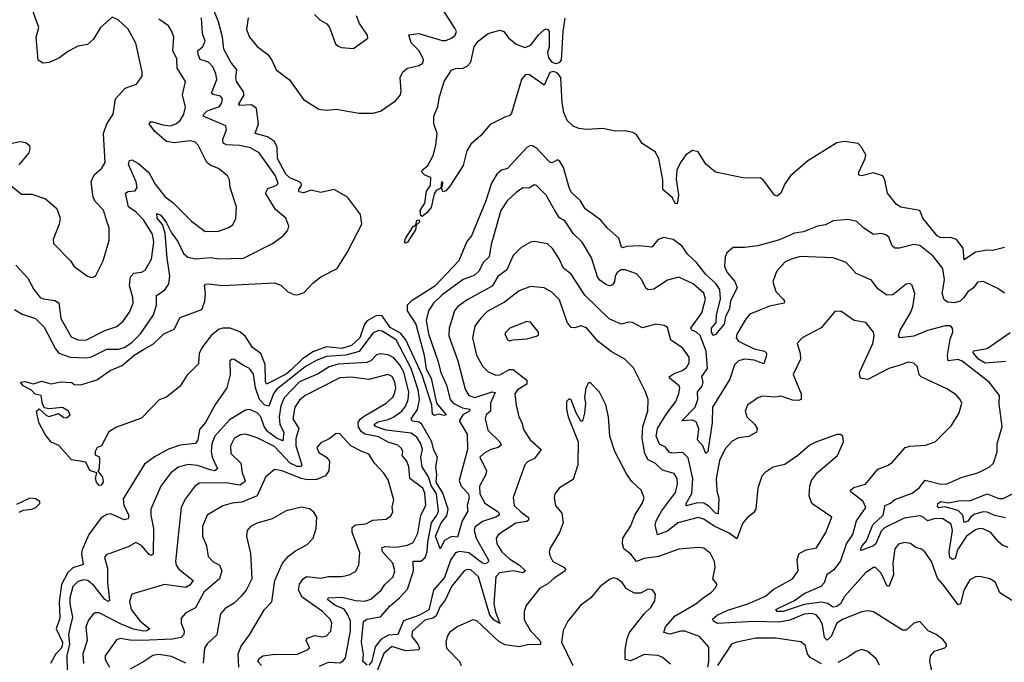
# Model space of a CAD drawing. Extents: x 1493970 to 1595317, y 729910 to 844791.
# Tile 197 of 256: x 1502742 to 1507854, y 826381 to 829716. Entities that reach past the tile are written whole.
import ezdxf

# ---------------------------------------------------------------- set-up
doc = ezdxf.new("R2010")
doc.units = 0

msp = doc.modelspace()

# ---------------------------------------------------------------- linework, layer by layer
at = {"layer": '0CON10XD'}
for points in [[(1507855, 828295.8), (1507820.2, 828320.2), (1507745, 828357.8), (1507715, 828352.9), (1507695, 828324.3), (1507665, 828303.1), (1507643.8, 828273.8), (1507625, 828254.7), (1507595, 828246.3), (1507560.4, 828250.4), (1507541.2, 828261.2), (1507531.2, 828295), (1507543.6, 828365), (1507535.3, 828425), (1507485, 828487.8), (1507415, 828544.5), (1507385, 828549.6), (1507309.5, 828530.5), (1507285, 828530), (1507272, 828542), (1507255, 828586.7), (1507239.7, 828599.7), (1507216.9, 828606.9), (1507175, 828601.4), (1507125, 828634.3), (1507089.2, 828669.2), (1507045, 828679.6), (1506965, 828672.5), (1506925, 828651.2), (1506885, 828644.7), (1506811.2, 828615), (1506765, 828608.1), (1506686.2, 828573.8), (1506575, 828542.8), (1506505, 828533.1), (1506447, 828533), (1506414.4, 828505.6), (1506405.4, 828484.6), (1506400.9, 828435), (1506414.5, 828404.5), (1506455, 828356.8), (1506467.9, 828325), (1506433.1, 828256.9), (1506426.8, 828215), (1506407, 828175), (1506400.2, 828135), (1506355, 828082), (1506345, 828077.5), (1506334.8, 828095), (1506333.8, 828115), (1506358.1, 828145), (1506360.4, 828185), (1506380, 828265), (1506376.5, 828315), (1506357.2, 828347.2), (1506304.2, 828394.2), (1506256.1, 828455), (1506208.7, 828498.7), (1506181, 828541), (1506135, 828575.4), (1506085, 828585.6), (1506056.2, 828573.8), (1506025, 828535.6), (1505958.3, 828541.7), (1505895, 828539.6), (1505872.1, 828532.1), (1505865.9, 828535.9), (1505852.4, 828582.4), (1505793.1, 828635), (1505757.8, 828677.8), (1505678.8, 828735), (1505654.3, 828775), (1505605, 828821.5), (1505594.3, 828844.3), (1505565, 828949.2), (1505545, 828982.9), (1505535, 828989.2), (1505507.3, 828972.7), (1505495, 828976.9), (1505427.8, 829047.8), (1505405, 829061.5), (1505395, 829063.3), (1505375, 829052.2), (1505275, 828944), (1505244.3, 828935), (1505220, 828915), (1505192.2, 828867.8), (1505163, 828775), (1505087.7, 828595), (1505064.1, 828565), (1505022.3, 828465), (1504897.3, 828332.7), (1504774, 828255), (1504754.1, 828235), (1504754.1, 828205), (1504799.1, 828135), (1504842.8, 827975), (1504852.6, 827902.6), (1504879.1, 827855), (1504906.4, 827726.4), (1504956.2, 827665), (1504945, 827661.2), (1504919.5, 827669.5), (1504895, 827662.5), (1504885, 827668.8), (1504881.8, 827715), (1504831.4, 827871.4), (1504747.1, 828055), (1504719.1, 828089.1), (1504665, 828118.9), (1504625, 828179.5), (1504595, 828180), (1504546.3, 828153.7), (1504532.5, 828135), (1504507.8, 828065), (1504465.6, 828025), (1504415, 828008.8), (1504335, 828017.8), (1504265, 827991.7), (1504209.1, 827955), (1504151.7, 827898.3), (1504125, 827876.6), (1504024.2, 827824.2), (1504017.9, 827837.9), (1504017.2, 827927.2), (1503995, 827984.2), (1503951.8, 828015), (1503915, 828071.8), (1503885, 828096.7), (1503834.4, 828114.4), (1503795, 828115.2), (1503775, 828108.6), (1503734.6, 828075.4), (1503690, 828015), (1503674.7, 827985), (1503670.9, 827929.1), (1503610.9, 827869.1), (1503575, 827813.8), (1503505, 827757.1), (1503467, 827743), (1503375, 827648), (1503245, 827602), (1503205, 827576.7), (1503166.2, 827503.8), (1503144, 827496), (1503133.5, 827475), (1503135, 827457.5), (1503155, 827447.5), (1503157.3, 827437.3), (1503154.1, 827385.9), (1503147.5, 827375), (1503172.6, 827342.6), (1503175.6, 827315), (1503165, 827300), (1503155, 827299.2), (1503141.5, 827315), (1503135.5, 827335), (1503142.5, 827365), (1503107.2, 827377.2), (1503085, 827420), (1503012, 827432), (1502945, 827506.7), (1502905, 827523.3), (1502875, 827562.5), (1502842.5, 827625), (1502830, 827685), (1502843, 827697), (1502881.7, 827661.7), (1502895, 827656.7), (1502943, 827673), (1502972.3, 827652.3), (1502985, 827650), (1503004, 827665), (1502996, 827685), (1502965, 827703.8), (1502895, 827696.7), (1502871.7, 827701.7), (1502860.7, 827720.7), (1502853.3, 827765), (1502822.1, 827772.1), (1502803.6, 827793.6), (1502760.8, 827815), (1502746.7, 827835), (1502768.2, 827838.2), (1502814.2, 827825.8), (1502855, 827839.2), (1502905, 827826.7), (1502953.6, 827836.4), (1503013.3, 827833.3), (1503025, 827823.3), (1503040.5, 827820.5), (1503065, 827822), (1503142.7, 827847.3), (1503212.5, 827895), (1503275, 827921.1), (1503336.4, 827975), (1503385, 828004.7), (1503436.5, 828033.5), (1503490, 828085), (1503545, 828110), (1503575, 828170.4), (1503687.6, 828212.4), (1503703.8, 828255), (1503707.1, 828295), (1503701.1, 828335), (1503707.2, 828342.8), (1503725, 828345.8), (1503795, 828336.5), (1504065, 828349.6), (1504097.8, 828337.8), (1504135, 828304.3), (1504165, 828290), (1504185, 828287.8), (1504220, 828300), (1504265, 828349.4), (1504305, 828381.9), (1504390, 828425), (1504442.9, 828507.1), (1504519.2, 828655), (1504512.2, 828705), (1504443.4, 828795), (1504375, 828834.4), (1504305, 828819.3), (1504255, 828831.5), (1504215, 828816.5), (1504192, 828822), (1504192.4, 828835), (1504205.8, 828855), (1504204.4, 828865), (1504194.3, 828875), (1504145, 828895.1), (1504124.2, 828914.2), (1504081.6, 828995), (1504079.4, 829055), (1504065, 829083.4), (1504028.5, 829108.5), (1503965.6, 829125), (1503982.7, 829175), (1503971.4, 829255), (1503945, 829273.5), (1503885, 829270.3), (1503877.5, 829275), (1503907.5, 829325), (1503903, 829345), (1503868.4, 829395), (1503864.4, 829415), (1503869.5, 829455), (1503838.9, 829495), (1503802.2, 829562.2), (1503795.7, 829625), (1503774.4, 829705), (1503717.4, 829847.4)], [(1502695.9, 828855.9), (1502751.2, 828811.2), (1502805, 828810.5), (1502876.1, 828786.1), (1502935.5, 828735.5), (1502952.9, 828685), (1502947.1, 828655), (1502915.8, 828575), (1502918, 828555), (1503006.2, 828465), (1503024.3, 828434.3), (1503095, 828384), (1503115, 828378), (1503135.8, 828384.2), (1503175.6, 828465), (1503207.6, 828572.4), (1503206.9, 828635), (1503192.2, 828675), (1503177.6, 828727.6), (1503135, 828772.9), (1503123.5, 828795), (1503112.9, 828875), (1503128.7, 828911.3), (1503168.6, 828945), (1503186.4, 828975), (1503178, 829125), (1503194.3, 829175.7), (1503227.8, 829225), (1503240.4, 829305), (1503289.9, 829360.1), (1503348.1, 829381.9), (1503377.4, 829422.6), (1503378.1, 829445), (1503345, 829593.8), (1503305, 829665.8), (1503254.3, 829714.3), (1503221.7, 829728.3), (1503162, 829675), (1503125.8, 829615), (1503095, 829586.9), (1503045, 829578.1), (1502995, 829553.3), (1502945, 829515.5), (1502895, 829493.1), (1502865, 829489.4), (1502838.6, 829505), (1502828.5, 829625), (1502842.5, 829675), (1502794.7, 829804.7)], [(1503929.1, 829725), (1503920.5, 829665), (1503935, 829625.6), (1503975, 829576.5), (1504031.1, 829535), (1504051.5, 829505), (1504073.3, 829455), (1504143.2, 829403.2), (1504215, 829302.5), (1504295, 829251.2), (1504335, 829247.1), (1504385, 829251.1), (1504505, 829230), (1504575, 829230), (1504615, 829241.2), (1504693.3, 829295), (1504718.8, 829325), (1504723.3, 829345), (1504718, 829415), (1504730.8, 829445), (1504755, 829464.2), (1504815, 829477.5), (1504835, 829490), (1504838.1, 829505), (1504831.9, 829525), (1504815, 829556), (1504774, 829595), (1504763.3, 829636.7), (1504815, 829644.4), (1504935, 829608.6), (1504955, 829607.5), (1504985, 829619.2), (1505004, 829635), (1505009.4, 829655), (1505002.1, 829672.1), (1504935, 829773.1)], [(1502715, 828211.2), (1502755, 828187.3), (1502824.8, 828164.8), (1502869.7, 828119.7), (1502927.5, 828007.5), (1502945, 827984.7), (1503005, 827965.2), (1503085, 827960.7), (1503115, 827966.8), (1503195, 828005.7), (1503255, 828006.5), (1503285, 828014.5), (1503325, 828041.5), (1503369.1, 828085), (1503436.2, 828185), (1503452.3, 828235), (1503453.1, 828285), (1503495, 828313.6), (1503515.9, 828345), (1503521.6, 828385), (1503508.6, 828478.6), (1503497.6, 828607.6), (1503482.9, 828652.9), (1503455.3, 828685), (1503455, 828710.8), (1503475, 828701.5), (1503505, 828661.8), (1503529.9, 828609.9), (1503562.5, 828565), (1503592.1, 828502.1), (1503615, 828484.2), (1503655, 828475.3), (1503735, 828480.9), (1503775.4, 828474.6), (1503905, 828477.5), (1504054.3, 828555), (1504110.8, 828595), (1504135, 828623.8), (1504139.2, 828645), (1504124.3, 828685), (1504070.6, 828730.6), (1504018.9, 828815), (1504030.8, 828839.2), (1504074, 828855), (1504084.3, 828865), (1504069.6, 828905), (1503985.5, 829025), (1503940.8, 829050.8), (1503883.5, 829063.5), (1503816.3, 829066.3), (1503798.2, 829075), (1503796.3, 829095), (1503816.2, 829145), (1503813.1, 829165), (1503695.5, 829215), (1503697.5, 829225), (1503715, 829242.1), (1503779.6, 829265), (1503792.5, 829285), (1503795.4, 829305), (1503785, 829319.1), (1503747.1, 829327.1), (1503738.8, 829335), (1503765.3, 829405), (1503760.6, 829435), (1503745, 829471.1), (1503723.3, 829495), (1503679.4, 829509.4), (1503668.1, 829535), (1503667.9, 829555), (1503692.5, 829577.5), (1503704.7, 829605), (1503692.1, 829645), (1503686.8, 829725)], [(1502721.7, 828441.7), (1502785.3, 828375.3), (1502815.9, 828315.9), (1502848.9, 828275), (1502866.4, 828266.4), (1502925, 828258.9), (1502945.8, 828245.8), (1502956.6, 828165), (1503010, 828070), (1503044, 828054), (1503085, 828051.9), (1503185, 828102.5), (1503246.8, 828123.2), (1503279, 828151), (1503312.1, 828197.9), (1503332.2, 828245), (1503330.3, 828275), (1503312.5, 828335), (1503318.1, 828381.9), (1503335, 828400), (1503374.5, 828405.5), (1503394.5, 828415.5), (1503426.2, 828473.8), (1503438.5, 828561.5), (1503432.5, 828602.5), (1503385, 828676.9), (1503346.7, 828716.7), (1503307.1, 828745), (1503290.9, 828815), (1503305, 828823.9), (1503342.3, 828827.7), (1503351.4, 828845), (1503347.8, 828875), (1503307.6, 828965), (1503311.9, 828985), (1503325, 828987.9), (1503359.1, 828969.1), (1503412.1, 828922.1), (1503445, 828861.8), (1503495, 828798.9), (1503537.8, 828767.8), (1503635, 828670.8), (1503705, 828615.8), (1503775, 828617.8), (1503823.8, 828635), (1503848.1, 828651.9), (1503865, 828683.8), (1503867.8, 828745), (1503835.6, 828845), (1503831.4, 828885), (1503820.8, 828905), (1503775, 828943.3), (1503735, 828959.1), (1503714.7, 828974.7), (1503668.1, 829065), (1503652, 829082), (1503627.7, 829087.7), (1503545, 829076), (1503503.9, 829083.9), (1503443.7, 829135), (1503414.7, 829175.3), (1503422, 829185), (1503434.1, 829185.9), (1503485, 829170.2), (1503525, 829165.3), (1503553.3, 829175), (1503575, 829192.1), (1503594.6, 829225), (1503602.6, 829262.6), (1503586.8, 829325), (1503603.3, 829395), (1503560.4, 829465), (1503558.5, 829515), (1503538.2, 829555), (1503543.3, 829625), (1503532.2, 829655), (1503515, 829684.3), (1503465, 829719.1)], [(1504272.1, 829742.1), (1504301.2, 829715), (1504336.2, 829695), (1504350, 829675), (1504381.3, 829591.3), (1504395, 829578), (1504412.3, 829572.3), (1504475, 829566.7), (1504549.4, 829620.6), (1504547.5, 829635), (1504506.7, 829696.7), (1504490.6, 829735)], [(1507855, 828532.9), (1507795, 828518.5), (1507765, 828519.6), (1507705, 828509.3), (1507645, 828470), (1507640.2, 828530.2), (1507605.6, 828575), (1507575, 828585.4), (1507525.4, 828584.6), (1507505, 828593.5), (1507430.8, 828685), (1507416.2, 828725), (1507316.4, 828743.6), (1507295, 828756.4), (1507248.3, 828815), (1507233.5, 828883.5), (1507223.3, 828905), (1507175, 828921.4), (1507115, 828905.6), (1507099.7, 828909.7), (1507098.1, 828925), (1507132.1, 828995), (1507135.2, 829015), (1507113.3, 829055), (1507095, 829072.5), (1507025, 829082.9), (1506985, 829077.6), (1506835, 828983.8), (1506743.5, 828905), (1506715, 828863.3), (1506694.2, 828815), (1506675, 828800), (1506661.2, 828805), (1506601.9, 828885), (1506586.2, 828895), (1506505, 828894), (1506355, 828923.8), (1506305, 828965.6), (1506265, 829030), (1506235, 829037.4), (1506201.6, 829015), (1506172.5, 828975), (1506154.4, 828935), (1506151.2, 828888.8), (1506162, 828805), (1506155, 828760), (1506145, 828762.5), (1506132, 828792), (1506082, 828835), (1506082, 828885), (1506060, 828995), (1506040.8, 829030.8), (1505973.6, 829073.6), (1505946.2, 829116.2), (1505925, 829131.1), (1505885, 829138.8), (1505835, 829137.9), (1505770.5, 829150.5), (1505685, 829146), (1505645, 829151.2), (1505615, 829163.3), (1505585, 829192), (1505568.2, 829235), (1505558.9, 829285), (1505551.1, 829415), (1505535, 829438.9), (1505515, 829447.8), (1505495, 829442.5), (1505465, 829375.7), (1505389.8, 829429.8), (1505369.1, 829430.9), (1505348, 829405), (1505295, 829230), (1505285, 829216.7), (1505265, 829212.5), (1505185, 829172.5), (1505135.9, 829114.1), (1505085, 829069.2), (1505064.5, 829035.5), (1505045, 828960), (1504975, 828852.5), (1504955, 828827.5), (1504941.7, 828821.7), (1504931.7, 828838.3), (1504941.7, 828871.7), (1504932.5, 828875), (1504928.3, 828841.7), (1504905, 828828.8), (1504895, 828812.5), (1504878, 828742), (1504856.7, 828713.3), (1504832.5, 828695), (1504825, 828700), (1504820.8, 828725), (1504845.5, 828764.5), (1504853.8, 828826.2), (1504875.5, 828854.5), (1504877.5, 828897.5), (1504845, 828909.2), (1504830, 828925), (1504832, 828935), (1504861.4, 828958.6), (1504888.2, 829011.8), (1504902.1, 829065), (1504908.9, 829125), (1504891.9, 829175), (1504893.1, 829215), (1504913.3, 829265), (1504921.8, 829315), (1504946.4, 829395), (1504985, 829454.2), (1505005, 829462.2), (1505045, 829463.6), (1505066, 829474), (1505083.8, 829496.2), (1505102.1, 829575), (1505122.2, 829605), (1505175, 829644.2), (1505235, 829660.8), (1505255, 829654.3), (1505280.8, 829620.8), (1505319.2, 829589.2), (1505365, 829571.8), (1505396.4, 829583.6), (1505435, 829636.5), (1505465, 829662.9), (1505475, 829668.6), (1505485, 829665.6), (1505490.4, 829655), (1505490.8, 829575), (1505482.6, 829545), (1505487.5, 829517.5), (1505505, 829495.9), (1505525, 829489.3), (1505545, 829493.4), (1505554.7, 829505), (1505563.4, 829655), (1505575, 829723.3)], [(1502695, 829073.4), (1502745, 829084.3), (1502775, 829078), (1502792.9, 829062.9), (1502795.6, 829045.6), (1502789.6, 829025), (1502737.2, 828962.8)], [(1507875, 826976.2), (1507847.3, 826987.3), (1507825.3, 827005), (1507785, 827054.4), (1507745, 827073.3), (1507725, 827075.5), (1507705, 827069.1), (1507657.7, 827035), (1507610.4, 826965), (1507599.6, 826920.4), (1507585, 826913.7), (1507571.5, 826925), (1507567.4, 826955), (1507584.8, 827064.8), (1507577.6, 827097.6), (1507535.8, 827125.8), (1507495, 827127.5), (1507455, 827114.7), (1507434.9, 827134.9), (1507415, 827140.4), (1507335, 827129), (1507231.5, 827078.5), (1507215, 827061.3), (1507186.7, 826995), (1507175.2, 826984.8), (1507111.2, 826961.2), (1507107.5, 826965), (1507116.9, 826985), (1507138.7, 827011.3), (1507171.5, 827095), (1507224.8, 827145), (1507234.8, 827195.2), (1507263, 827207), (1507285, 827225.4), (1507375, 827259.6), (1507412.9, 827287.1), (1507443.6, 827326.4), (1507525, 827306.1), (1507555, 827307.5), (1507635, 827341.5), (1507717.5, 827365), (1507775, 827393.3), (1507798, 827415), (1507816.6, 827473.4), (1507817.5, 827515), (1507842.3, 827605), (1507827.5, 827722.5), (1507829.2, 827765), (1507775.6, 827835), (1507635, 827944.1), (1507615, 827951.6), (1507563.1, 827945), (1507558.6, 827975), (1507572.5, 828057.5), (1507586.7, 828095), (1507585.8, 828114.2), (1507575, 828126.5), (1507547.1, 828127.1), (1507455, 828102.1), (1507385, 828073.1), (1507311.2, 828065), (1507305.7, 828075.7), (1507314.1, 828105), (1507367.7, 828195), (1507378.8, 828225), (1507390, 828295), (1507375, 828336.2), (1507365, 828346), (1507345, 828342.9), (1507275, 828287.9), (1507245, 828286.2), (1507198.3, 828318.3), (1507165, 828364.4), (1507085, 828397.9), (1507033.8, 828455), (1506965, 828480), (1506795, 828486.1), (1506745, 828472.1), (1506715, 828456.7), (1506671.5, 828408.5), (1506653.1, 828355), (1506668.2, 828305), (1506706.5, 828265), (1506713.3, 828255), (1506711.4, 828245), (1506635, 828229.6), (1506533, 828187), (1506513.3, 828165), (1506465, 828083.3), (1506461.4, 828065), (1506475, 828046.9), (1506555, 828008.1), (1506610, 827995), (1506620, 827985), (1506619.1, 827975), (1506605, 827929.2), (1506555, 827948.5), (1506505, 827954.1), (1506475, 827946.1), (1506452.7, 827925), (1506429.2, 827850.8), (1506340, 827705), (1506336.9, 827625), (1506315, 827474.5), (1506304, 827465), (1506289.2, 827505), (1506261.5, 827535), (1506268.1, 827591.9), (1506255, 827629.2), (1506235, 827636.8), (1506180, 827635), (1506250, 827705), (1506262.8, 827745), (1506261.3, 827785), (1506285.5, 827814.5), (1506290.3, 827835), (1506283.1, 827865), (1506313.9, 827906.1), (1506305.8, 827995), (1506275, 828076.8), (1506255.4, 828095), (1506231.8, 828105), (1506225.9, 828115), (1506283.7, 828195), (1506303.4, 828265), (1506295, 828297.5), (1506238.9, 828345), (1506165, 828380.5), (1506105, 828364.4), (1506035, 828317.3), (1506005, 828313.3), (1505992.5, 828322.5), (1505972.9, 828365), (1505945, 828396.9), (1505885, 828418.5), (1505865, 828417.1), (1505845, 828404.4), (1505833.1, 828385), (1505830.4, 828355), (1505819.3, 828340.7), (1505805, 828334.4), (1505785, 828341.8), (1505755, 828364.5), (1505742.2, 828382.2), (1505710.6, 828480.6), (1505661.8, 828561.8), (1505615, 828606.9), (1505575, 828670.6), (1505545, 828688.1), (1505522.7, 828722.7), (1505475, 828804.5), (1505425, 828855.5), (1505415, 828858.2), (1505385, 828840.9), (1505355, 828842.7), (1505320.1, 828819.9), (1505273.8, 828776.2), (1505240.9, 828725), (1505190.8, 828549.2), (1505180.4, 828485), (1505148.9, 828455), (1505127.9, 828412.1), (1505101.8, 828388.2), (1505045, 828367.3), (1504935, 828287.9), (1504890.6, 828245), (1504864.7, 828205), (1504852.2, 828155), (1504865, 828085.8), (1504914, 827945), (1504928.4, 827885), (1504958.6, 827818.6), (1504976.8, 827745), (1504993.5, 827725), (1505041.3, 827701.3)], [(1504745, 828556.2), (1504740.6, 828560.6), (1504745, 828580), (1504785, 828642), (1504798.3, 828651.7), (1504805, 828673.8), (1504817.1, 828677.1), (1504818.6, 828665), (1504800.7, 828649.3), (1504797.5, 828625), (1504755, 828561.9), (1504745, 828556.2)], [(1507313.3, 827923.3), (1507255, 827906), (1507145, 827848.5), (1507113, 827853), (1507103.5, 827865), (1507102.7, 827885), (1507170.9, 828035), (1507178.1, 828075), (1507174.3, 828095), (1507134.4, 828144.4), (1507074.5, 828154.5), (1507005, 828202.5), (1506975, 828202), (1506902.7, 828117.3), (1506804.6, 828065.4), (1506778, 828035), (1506794.6, 827984.6), (1506795.5, 827955), (1506758.1, 827875), (1506800, 827775), (1506799.2, 827745), (1506785, 827738.9), (1506755, 827740.8), (1506695, 827762.1), (1506665, 827757.3), (1506598.3, 827761.7), (1506575, 827754.2), (1506520.8, 827715), (1506509.2, 827685), (1506517.5, 827655), (1506558.6, 827615), (1506571.4, 827595), (1506568, 827575), (1506527.9, 827552.1), (1506475, 827545.3), (1506440.9, 827529.1), (1506405, 827488.5), (1506375, 827428.6), (1506357.5, 827335), (1506361.7, 827271.7), (1506372.5, 827232.5), (1506368.9, 827151.1), (1506355, 827155.3), (1506320.6, 827190.6), (1506295, 827207), (1506260.8, 827209.2), (1506202.2, 827192.2), (1506201.8, 827205), (1506232.1, 827257.9), (1506237.4, 827335), (1506212.9, 827442.9), (1506185, 827470.5), (1506126.4, 827466.4), (1506115, 827471.8), (1506095, 827496.7), (1506063.9, 827513.9), (1506046.3, 827555), (1506054.4, 827595), (1506099.9, 827670.1), (1506148.8, 827735), (1506165, 827776.2), (1506170.4, 827805), (1506166.2, 827815), (1506115.4, 827855), (1506115.5, 827865), (1506140.5, 827880.5), (1506184, 827896), (1506205, 827910.4), (1506218.2, 827935), (1506217.9, 827965), (1506182.7, 828012.7), (1506122.7, 828052.7), (1506105, 828118), (1506088.3, 828128.3), (1506045, 828135.6), (1505975, 828116.2), (1505924.6, 828144.6), (1505905, 828146.2), (1505865, 828135.4), (1505802.8, 828162.8), (1505676.4, 828286.4), (1505605, 828395.6), (1505565, 828427.1), (1505543.4, 828475), (1505509.1, 828529.1), (1505482.4, 828552.4), (1505414.4, 828565.6), (1505395, 828561.4), (1505345, 828534.4), (1505305, 828491.4), (1505271.7, 828418.3), (1505225, 828383.8), (1505195, 828333.3), (1505065, 828262.2), (1505015, 828226.1), (1504999.6, 828205), (1504971.3, 828115), (1504970.9, 828075), (1505016.3, 827945), (1505055, 827799.2), (1505074.7, 827765), (1505105.7, 827755.7), (1505195, 827784.7), (1505211.3, 827781.3), (1505186, 827725), (1505186.9, 827685), (1505164.5, 827665), (1505159.5, 827645), (1505172.9, 827585), (1505235.3, 827525), (1505242.2, 827507.8), (1505227.1, 827495), (1505189.2, 827485), (1505152.5, 827465), (1505131.4, 827445), (1505166.4, 827375), (1505163.2, 827355), (1505129.1, 827295), (1505130.8, 827255), (1505156.7, 827206.7), (1505221.4, 827165), (1505231.6, 827155), (1505231.2, 827145), (1505215, 827134.2), (1505145, 827111.1), (1505105, 827082.9), (1505101.4, 827065), (1505112, 827025), (1505174.7, 826915), (1505176.5, 826905), (1505168.2, 826895), (1505155, 826891.5), (1505145, 826896.2), (1505075, 826948.9), (1505025, 826955.6), (1505005, 826950), (1504978.7, 826911.3), (1504948.4, 826821.6), (1504890.5, 826755), (1504865.8, 826654.2), (1504817.7, 826625), (1504735, 826596.1), (1504705, 826524.5), (1504657.3, 826522.7), (1504618.2, 826501.8), (1504588, 826462), (1504569.8, 826385), (1504555, 826365.6)], [(1507483.4, 826315), (1507466.8, 826385), (1507470.5, 826415), (1507491.7, 826438.3), (1507545, 826456.7), (1507553.3, 826465), (1507553.3, 826475), (1507535, 826498.8), (1507500, 826525), (1507458.8, 826545), (1507415, 826593.3), (1507385, 826584), (1507345, 826548.5), (1507325, 826547.7), (1507175, 826642.2), (1507145, 826647.5), (1507115, 826642.7), (1507018.1, 826605), (1506985.4, 826585), (1506955, 826515.4), (1506935, 826496), (1506920.6, 826510.6), (1506910.5, 826575), (1506897.1, 826605), (1506876.8, 826626.8), (1506855, 826634.3), (1506815, 826630.7), (1506740.2, 826599.8), (1506685, 826589.5), (1506555, 826592.1), (1506365, 826582.9), (1506344, 826595), (1506340, 826605), (1506363.3, 826625), (1506418.5, 826651.5), (1506521.9, 826685), (1506614.3, 826725), (1506655, 826758.2), (1506755, 826814.6), (1506784.5, 826855), (1506778.5, 826915), (1506788.6, 826945), (1506825, 826964.6), (1506879.2, 826975), (1506928.1, 827055), (1506958.8, 827135), (1506855.5, 827205.5), (1506841.4, 827245), (1506844.5, 827295), (1506853.5, 827325), (1506884, 827366), (1506987.5, 827455), (1507018.8, 827525), (1507016.7, 827555), (1507003.8, 827563.8), (1506985, 827564), (1506875.7, 827524.3), (1506845, 827507.5), (1506782, 827455), (1506715, 827407.5), (1506655, 827394), (1506613.2, 827366.8), (1506595, 827346.7), (1506574.2, 827285), (1506563.8, 827175), (1506552.8, 827157.2), (1506518.8, 827131.2), (1506495, 827101.8), (1506465, 827021.4), (1506425, 827051.7), (1506347.8, 827087.8), (1506295, 827124.7), (1506265, 827132.5), (1506158.9, 827105), (1506105, 827062.2), (1506053.3, 827043.3), (1506042.3, 827092.3), (1506046.1, 827115), (1506073.9, 827165), (1506147.4, 827262.6), (1506157.1, 827305), (1506155.8, 827335), (1506140.7, 827360.7), (1506078.9, 827378.9), (1506043, 827413), (1506005, 827432.5), (1505988.3, 827465), (1505974.8, 827544.8), (1505978, 827605), (1506003.9, 827685), (1506005.4, 827745), (1505991.8, 827785), (1505928.8, 827908.8), (1505884.4, 827955), (1505813.3, 827993.3), (1505745.3, 828045.3), (1505685, 828117.1), (1505655, 828127.8), (1505625, 828116.9), (1505605, 828118.6), (1505585, 828146.5), (1505545, 828261.8), (1505505, 828301.5), (1505465, 828324.6), (1505395, 828331.3), (1505335, 828309.2), (1505259.3, 828250.7), (1505169.2, 828200.8), (1505134.3, 828165.7), (1505105.3, 828124.7), (1505093.4, 828065), (1505113.1, 827975), (1505145, 827917.8), (1505175, 827888.2), (1505215, 827871.8), (1505235, 827873.5), (1505285, 827900.7), (1505305, 827900.2), (1505374.7, 827845), (1505375.3, 827825), (1505327.5, 827795), (1505312.7, 827775), (1505320.6, 827715), (1505334.5, 827655), (1505350, 827625), (1505360, 827585), (1505393.3, 827535), (1505449.4, 827485), (1505415, 827437.9), (1505379.1, 827420.9), (1505364.7, 827405.3), (1505303.7, 827236.3), (1505309.1, 827195), (1505345, 827160), (1505381.8, 827135), (1505385, 827120), (1505375, 827111.3), (1505317.6, 827102.4), (1505227.8, 827045), (1505216.2, 827025), (1505219.6, 826995), (1505246.1, 826955), (1505285, 826917.6), (1505336.8, 826885), (1505367.9, 826855), (1505354.6, 826845.4), (1505305, 826855.5), (1505233.8, 826846.2), (1505213.7, 826825), (1505204.8, 826684.8), (1505212.9, 826642.9), (1505235, 826581.9), (1505205, 826600.3), (1505182.5, 826625), (1505124.7, 826825), (1505085, 826860.7), (1505065, 826862.9), (1505050, 826855), (1504984.7, 826775), (1504953.7, 826706.3), (1504925, 826670), (1504905, 826621.9), (1504889.1, 826610.9), (1504845, 826599.1), (1504779.7, 826540.3), (1504777.5, 826515), (1504808.9, 826475), (1504817.5, 826455), (1504814.7, 826445.3), (1504745, 826439.9), (1504675, 826462.4), (1504633.6, 826426.4), (1504590.2, 826315)], [(1505285, 828050), (1505305, 828054), (1505375, 828060), (1505425, 828073.3), (1505435, 828080), (1505436.7, 828095), (1505395, 828146), (1505375, 828150), (1505286.7, 828115), (1505266.2, 828095), (1505261.2, 828085), (1505274.1, 828054.1), (1505285, 828050)], [(1505041.3, 827701.3), (1505079.2, 827695), (1505077.1, 827685), (1505043.5, 827665), (1505024.2, 827635), (1505066, 827565), (1505067.6, 827485), (1505024.5, 827325), (1505034.9, 827294.9), (1505073.1, 827255), (1505075.1, 827235), (1505065.5, 827195), (1505069.7, 827165), (1505040, 827115), (1505015, 827030), (1504985, 827034.4), (1504947, 827013), (1504925, 826970), (1504900.7, 827035), (1504929.8, 827105), (1504959.3, 827140.7), (1504966, 827175), (1504938.7, 827258.7), (1504904.9, 827315), (1504908.5, 827355), (1504903.4, 827395), (1504911.4, 827445), (1504891.6, 827481.6), (1504882.7, 827525), (1504828.7, 827618.7), (1504815, 827627.8), (1504782.1, 827632.1), (1504774.3, 827644.3), (1504807.4, 827692.6), (1504817.9, 827745), (1504811.1, 827795), (1504774.9, 827905), (1504696.6, 828055), (1504625, 828100.2), (1504605, 828102.4), (1504575, 828088.9), (1504505, 827994.5), (1504435.3, 827974.7), (1504335, 827967.5), (1504282.2, 827947.8), (1504225, 827914.5), (1504075, 827797.4), (1504060.1, 827775), (1504035, 827709.6), (1504015, 827716.2), (1503986.5, 827745), (1503966.2, 827805), (1503957, 827877), (1503935, 827905.6), (1503905, 827921.9), (1503855, 827952.5), (1503845, 827953.3), (1503833.3, 827945), (1503834.3, 827875), (1503818.1, 827805), (1503755.3, 827714.7), (1503706.2, 827625), (1503675, 827590), (1503667.1, 827535), (1503655, 827516.7), (1503575, 827507.7), (1503515, 827486.6), (1503442.2, 827447.8), (1503391.1, 827408.9), (1503279.8, 827230.2), (1503282.7, 827195), (1503308.4, 827145), (1503306.2, 827125), (1503285, 827121.2), (1503215, 827150.8), (1503195, 827148.2), (1503165, 827130.7), (1503101.3, 827045), (1503066.4, 826965), (1503063.2, 826943.2), (1503071.7, 826888.3), (1503017.9, 826872.1), (1502992.4, 826847.6), (1502960.2, 826785), (1502947, 826695), (1502949.9, 826610.1), (1502932.3, 826555), (1502964.3, 826485), (1502963.6, 826465), (1502955, 826448.5), (1502929.4, 826425), (1502902, 826375)], [(1507861.2, 827941.2), (1507755, 827933.1), (1507720, 827955), (1507692.2, 827987.8), (1507695, 827997.9), (1507765, 828009.1), (1507885, 828092.1)], [(1504545.9, 826365.9), (1504523.3, 826385), (1504527.3, 826422.7), (1504517.5, 826485), (1504526.9, 826593.1), (1504544.3, 826605.7), (1504615, 826617.1), (1504665.1, 826674.9), (1504714.2, 826715.8), (1504755, 826760.4), (1504787.3, 826855), (1504784.3, 826905.7), (1504825, 826906.6), (1504848.3, 826925), (1504858.2, 826955), (1504861.1, 827005), (1504880.3, 827105), (1504908.8, 827145), (1504916, 827165), (1504905.6, 827255), (1504878.2, 827298.2), (1504865, 827343.2), (1504832.7, 827395), (1504825.6, 827445), (1504834.1, 827485), (1504825, 827515.4), (1504805, 827549.7), (1504775, 827570.6), (1504645, 827585.3), (1504588.9, 827605), (1504582.3, 827615), (1504601.5, 827628.5), (1504655, 827641.3), (1504684.7, 827655), (1504725.7, 827685), (1504747.9, 827712.1), (1504759.2, 827745), (1504761.9, 827785), (1504736.4, 827886.4), (1504715, 827927), (1504685, 827960.5), (1504655, 827975.8), (1504615, 827982.5), (1504595, 827977.1), (1504564.8, 827945.2), (1504545, 827936.2), (1504395, 827928.8), (1504349.3, 827915), (1504292, 827878), (1504195, 827836.7), (1504116.2, 827753.8), (1504098.7, 827711.3), (1504089.6, 827655), (1504093.4, 827615), (1504113.6, 827575), (1504108.9, 827531.1), (1504075, 827543.5), (1504029.5, 827579.5), (1504012.3, 827605), (1503995, 827654.6), (1503975, 827676.3), (1503935, 827692.5), (1503915, 827688.8), (1503831.3, 827638.7), (1503755.7, 827555), (1503740, 827515), (1503736.8, 827475), (1503742.4, 827445), (1503770, 827385), (1503754.6, 827375.4), (1503730.5, 827379.5), (1503665, 827401.7), (1503615, 827407.4), (1503566.9, 827393.1), (1503526.3, 827363.7), (1503475.4, 827295), (1503422.5, 827175), (1503422.7, 827145), (1503437.5, 827075), (1503435, 826942), (1503425, 826935.6), (1503415, 826940.8), (1503375, 826988), (1503345, 827002.1), (1503305, 826979.5), (1503190.5, 826939.5), (1503183.1, 826925), (1503198.9, 826868.9), (1503197.8, 826795), (1503208.1, 826701.9), (1503203.9, 826696.1), (1503185, 826706.2), (1503128.2, 826778.2), (1503096.1, 826805), (1503075, 826809.8), (1503045, 826800), (1503018.8, 826775), (1503003, 826715), (1503001.8, 826685), (1503016.9, 826615), (1503005, 826565.5), (1502996.1, 826525), (1503000.8, 826475), (1502986.9, 826416.9), (1502988.9, 826335)], [(1507905, 826695.6), (1507831.5, 826741.5), (1507808.6, 826795), (1507781.2, 826815), (1507725, 826826.9), (1507705, 826824.4), (1507675, 826808.6), (1507644.1, 826755), (1507627.3, 826685), (1507615, 826678.6), (1507540.1, 826780.1), (1507507.2, 826817.2), (1507475.5, 826905), (1507441.2, 826955), (1507425, 826968), (1507395, 826976.2), (1507367.9, 826997.9), (1507335, 827002.5), (1507305, 826994.2), (1507285, 826970), (1507275.3, 826895), (1507278.7, 826835), (1507255, 826774), (1507245, 826779.2), (1507215, 826843.8), (1507185, 826872.2), (1507175, 826873.3), (1507135, 826846.8), (1507025, 826723.4), (1507003.3, 826685), (1506985, 826670.7), (1506965, 826667.5), (1506936.5, 826686.5), (1506905, 826692.7), (1506815, 826680.2), (1506705.6, 826645), (1506675, 826644.5), (1506668.5, 826655), (1506675, 826659.3), (1506765, 826701.4), (1506815, 826738.5), (1506903.4, 826776.6), (1506920.3, 826795), (1506935, 826838.5), (1506975, 826866.7), (1507003.4, 826905), (1507034.3, 826995), (1507067.8, 827045), (1507087.5, 827115), (1507135.3, 827184.7), (1507121.3, 827215), (1507057.5, 827265), (1507055.6, 827275), (1507072.2, 827287.8), (1507133.1, 827305), (1507196.9, 827383.1), (1507247.7, 827402.3), (1507271.4, 827418.6), (1507340, 827495), (1507365, 827502.9), (1507445, 827508.5), (1507495.7, 827525), (1507579.6, 827610.4), (1507620.5, 827675), (1507633.1, 827725), (1507625.6, 827745), (1507605, 827768.6), (1507555, 827800), (1507422, 827862), (1507412.9, 827872.9), (1507402.9, 827915), (1507385, 827934), (1507355, 827938.1), (1507313.3, 827923.3)], [(1504298.9, 826361.1), (1504345, 826381.3), (1504405, 826378.6), (1504421.8, 826388.2), (1504433.8, 826405), (1504460, 826545), (1504460, 826595), (1504445, 826631.6), (1504426.2, 826656.2), (1504377.8, 826677.8), (1504341.5, 826705), (1504343.9, 826716.1), (1504415, 826718.7), (1504485, 826701.4), (1504535, 826698.5), (1504565, 826708.2), (1504619.1, 826755), (1504638.8, 826785), (1504681.2, 826825), (1504690.5, 826855), (1504678.9, 826895), (1504625.7, 826955), (1504623.3, 826975), (1504637.4, 826982.6), (1504695, 826979), (1504755, 826989), (1504785, 827002.1), (1504808.9, 827051.1), (1504825.7, 827144.3), (1504851.3, 827195), (1504845, 827258), (1504835, 827284.6), (1504767.7, 827335), (1504763, 827395), (1504752.1, 827425), (1504727.5, 827455), (1504731.1, 827475), (1504725, 827491.1), (1504705, 827508.2), (1504655, 827522.7), (1504605, 827550.7), (1504535.3, 827565.3), (1504516.5, 827576.5), (1504500.5, 827600.5), (1504499.7, 827625), (1504511, 827645), (1504530.9, 827659.1), (1504645, 827725.3), (1504677.4, 827755), (1504688.4, 827775), (1504694.3, 827805), (1504690.7, 827835), (1504675.9, 827865), (1504654, 827874), (1504555, 827848), (1504465, 827861.4), (1504405, 827857), (1504224.6, 827765), (1504195, 827740.9), (1504171.4, 827705), (1504160.7, 827645), (1504191.9, 827595), (1504176.8, 827543.2), (1504175.2, 827505), (1504207.4, 827405), (1504203.6, 827396.4), (1504183, 827397), (1504146.6, 827415), (1504065, 827500.2), (1503975, 827546.4), (1503915, 827564.7), (1503888.8, 827561.2), (1503855, 827543.3), (1503836.7, 827505), (1503839.2, 827465), (1503890, 827415), (1503898.2, 827365), (1503912.5, 827325), (1503909.3, 827315), (1503885, 827300), (1503815, 827311.8), (1503675, 827311.2), (1503653.6, 827296.4), (1503602, 827228), (1503581.5, 827185), (1503550.4, 826905), (1503554.7, 826885), (1503568.7, 826865), (1503642.5, 826805), (1503625, 826781.2), (1503605, 826768.8), (1503494.7, 826785.3), (1503325, 826734.3), (1503312.7, 826697.3), (1503320.6, 826655), (1503367.2, 826595), (1503417.5, 826555), (1503402.5, 826545), (1503385, 826543.2), (1503333.8, 826553.8), (1503265, 826581.4), (1503155, 826637.5), (1503135, 826638.2), (1503121.2, 826628.8), (1503100.3, 826599.7), (1503086.1, 826565), (1503092.4, 826495), (1503070.5, 826425), (1503074.2, 826375)], [(1506314.6, 826355), (1506320.5, 826385), (1506319.8, 826459.8), (1506271.8, 826515), (1506195, 826543), (1506175, 826543.3), (1506117.2, 826527.2), (1506085.8, 826535.8), (1506095.9, 826565), (1506145, 826621.6), (1506251.9, 826685), (1506291.4, 826715), (1506334.2, 826745), (1506353.8, 826765), (1506363.3, 826785), (1506341.2, 826815), (1506352.3, 826872.3), (1506350, 826905), (1506328.8, 826945), (1506295, 826974), (1506266.8, 826976.8), (1506165, 826968.2), (1506059.1, 826930.9), (1505985, 826920.6), (1505945, 826903.6), (1505915, 826941.4), (1505879.1, 826969.1), (1505871.2, 826995), (1505874.5, 827025.5), (1505915, 827089.2), (1505935.4, 827145), (1505974.4, 827205), (1505984.3, 827235), (1505968.1, 827275), (1505919.8, 827319.8), (1505894.4, 827355), (1505831.9, 827475), (1505806.7, 827555), (1505799.2, 827655), (1505785, 827717.5), (1505753, 827783), (1505705, 827832), (1505695, 827832), (1505682, 827805), (1505674.7, 827755), (1505679.7, 827725), (1505675.3, 827674.7), (1505665, 827632.5), (1505655, 827632.5), (1505630.8, 827675), (1505605, 827743.8), (1505595, 827748.8), (1505580.8, 827735), (1505580.8, 827695), (1505590.6, 827655), (1505642.1, 827525), (1505640, 827405), (1505615, 827330), (1505545, 827285.6), (1505520.5, 827255), (1505516.7, 827235), (1505523.3, 827195), (1505557.5, 827155), (1505564.3, 827105), (1505545.6, 827054.4), (1505496.6, 826973.4), (1505491.4, 826955), (1505494.3, 826935), (1505510, 826905), (1505568.1, 826875), (1505576.5, 826865), (1505574.5, 826855), (1505515, 826815.8), (1505485, 826787.9), (1505443.3, 826765), (1505372.5, 826675), (1505361.4, 826645), (1505360.8, 826600.8), (1505394.7, 826545), (1505442.7, 826495), (1505448.5, 826481.5), (1505445, 826471.5), (1505385, 826472.6), (1505335, 826460.5), (1505261, 826471), (1505229.8, 826489.8), (1505115, 826595.6), (1505095, 826601.9), (1505014.2, 826565), (1504973.9, 826536.1), (1504961.9, 826515), (1504955.5, 826485), (1504958.2, 826455), (1505026.5, 826385), (1505034.4, 826365)], [(1503997.1, 826365), (1503978.5, 826385), (1503985, 826400.5), (1504005, 826414.7), (1504055, 826421.6), (1504185, 826424.1), (1504235, 826445.5), (1504246.8, 826456.8), (1504230, 826495), (1504234.2, 826505.8), (1504275, 826520.3), (1504315, 826513.9), (1504335, 826518.1), (1504357.9, 826542.1), (1504363.3, 826585), (1504354.4, 826605), (1504315, 826644.6), (1504208.8, 826718.8), (1504189.3, 826755), (1504195, 826787.3), (1504215, 826815.5), (1504233.8, 826826.2), (1504305, 826817.7), (1504345, 826826.2), (1504415, 826826.9), (1504453.3, 826835), (1504485, 826851.9), (1504503.3, 826885), (1504508.5, 826951.5), (1504468.4, 827055), (1504468.6, 827081.4), (1504485.8, 827094.2), (1504539.5, 827100.5), (1504575, 827118.4), (1504645, 827123.3), (1504668.6, 827141.4), (1504679.1, 827160.9), (1504676.8, 827186.8), (1504684.5, 827225), (1504655, 827327.5), (1504633.1, 827363.1), (1504583.9, 827413.9), (1504555, 827460.8), (1504515, 827476.2), (1504461.9, 827505), (1504405, 827566.2), (1504385, 827568.8), (1504349.4, 827540.6), (1504305, 827520.8), (1504285.8, 827495), (1504295, 827470), (1504335.8, 827445.8), (1504350.8, 827425), (1504348, 827375), (1504330.6, 827349.4), (1504285, 827329.1), (1504235, 827327.3), (1504204.1, 827334.1), (1504105, 827375.2), (1504065, 827381.9), (1504018.5, 827341.5), (1503974.5, 827245.5), (1503895, 827211.6), (1503845, 827207.7), (1503797.2, 827192.8), (1503715, 827145.4), (1503690.7, 827085), (1503691.1, 827035), (1503711.5, 826985), (1503720.9, 826930.9), (1503744.4, 826905), (1503780.4, 826885), (1503791.1, 826855), (1503780, 826815), (1503698.7, 826745), (1503655.6, 826664.4), (1503603.7, 826636.3), (1503580.5, 826609.5), (1503580, 826585), (1503595.9, 826545), (1503594.1, 826525), (1503581, 826509), (1503535, 826500.5), (1503374.4, 826494.4), (1503315, 826495.8), (1503265, 826505.4), (1503245, 826497.1), (1503186.9, 826415), (1503186.8, 826395), (1503208.4, 826355)], [(1507860, 827130), (1507805, 827142.5), (1507765, 827161), (1507745, 827162.4), (1507700.8, 827149.2), (1507682.9, 827137.1), (1507665, 827113.1), (1507646.4, 827106.4), (1507638.7, 827145), (1507615, 827169.3), (1507545, 827188.7), (1507515, 827182.1), (1507507.6, 827187.6), (1507509.4, 827205), (1507523.8, 827215), (1507565, 827208), (1507625, 827220.6), (1507675, 827219.3), (1507765, 827255.4), (1507825, 827231.8), (1507848.9, 827231.1), (1507941.8, 827278.2)], [(1502739.1, 827160.9), (1502760.1, 827169.9), (1502805.8, 827175), (1502826, 827185), (1502846.2, 827205), (1502846.7, 827215), (1502825, 827230), (1502795, 827233.3), (1502725, 827200)], [(1503879.2, 826355), (1503877.3, 826425), (1503892.2, 826465), (1503936, 826524), (1504013.8, 826655), (1504051.2, 826695), (1504067.5, 826805), (1504107.1, 826895), (1504137.7, 826932.3), (1504175, 826958.9), (1504235, 826992), (1504266.2, 827025), (1504280.8, 827075), (1504285.8, 827135), (1504269.7, 827159.7), (1504246.8, 827176.8), (1504205, 827185.7), (1504125, 827167.1), (1504053.6, 827126.4), (1503975, 827102.5), (1503940.8, 827085), (1503923.3, 827065), (1503920, 827035), (1503940, 826945), (1503948, 826815), (1503917.5, 826755), (1503892.5, 826725), (1503855, 826687.5), (1503809.7, 826660.3), (1503785, 826632), (1503765, 826523.3), (1503715, 826476.5), (1503701.2, 826455), (1503695, 826376.2)], [(1506120.9, 826370.9), (1506077.6, 826407.6), (1506055, 826416.4), (1505985, 826421.4), (1505915, 826389.4), (1505885.8, 826395.8), (1505885.4, 826445), (1505895.6, 826505), (1505907.8, 826535), (1505985.3, 826634.7), (1506019.5, 826665), (1506039.8, 826700.2), (1506042.5, 826735), (1506027.9, 826757.9), (1506005, 826761.4), (1505965, 826740), (1505935, 826739.4), (1505892.2, 826762.2), (1505870.8, 826795), (1505845, 826814.2), (1505825, 826820), (1505805, 826810), (1505756.7, 826775), (1505707.1, 826715), (1505653.4, 826676.6), (1505588.6, 826595), (1505564.6, 826545.4), (1505555.5, 826485), (1505614.7, 826364.7)], [(1506905, 826372.9), (1506846, 826406), (1506833.2, 826425), (1506819.7, 826469.7), (1506797.1, 826487.1), (1506666.2, 826506.2), (1506565, 826506.9), (1506465, 826486), (1506437.8, 826475), (1506365.2, 826364.8)], [(1507205.6, 826365.6), (1507188.5, 826398.5), (1507145, 826438), (1507115, 826447.1), (1507085, 826437.5), (1507045, 826408.6), (1506989.1, 826380.9)], [(1503605, 826375.9), (1503530.7, 826410.7), (1503465, 826421.8), (1503434.4, 826415.6), (1503386.9, 826385), (1503316.4, 826345)]]:
    msp.add_lwpolyline(points, dxfattribs=at)

doc.saveas('drawing.dxf')
